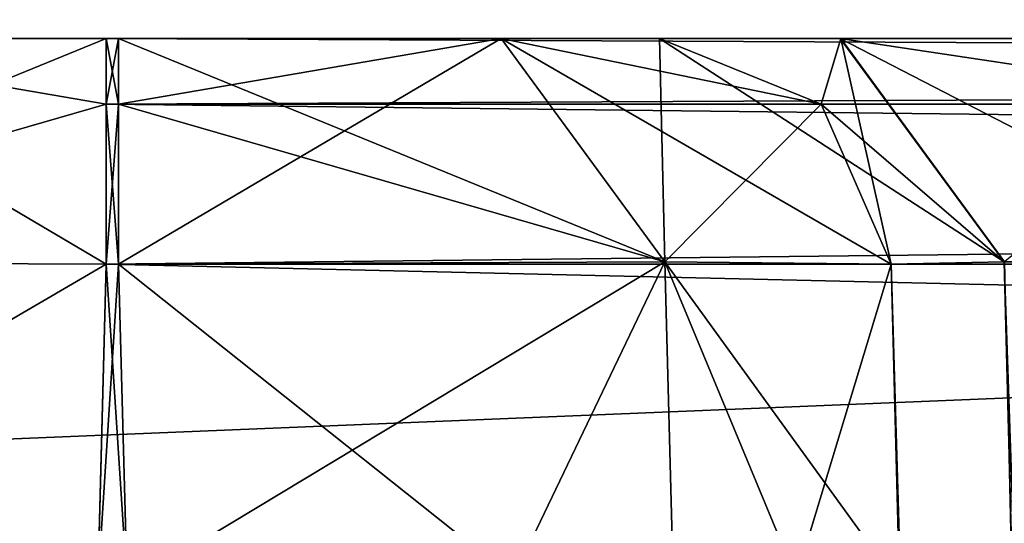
# Model space of a CAD drawing. Header units: millimetres. Extents: x -55 to 55, y -4 to 85.
# Tile 255 of 256: x -50.21 to -49.573, y 80.586 to 80.912. Entities that reach past the tile are written whole.
import ezdxf

# ---------------------------------------------------------------- set-up
doc = ezdxf.new("R2010")
doc.units = ezdxf.units.MM
doc.header["$LTSCALE"] = 74.742497
for name, color, linetype in [('8028', 7, 'CONTINUOUS'), ('8030', 7, 'CONTINUOUS'), ('8043', 7, 'CONTINUOUS'), ('8044', 7, 'CONTINUOUS'), ('8049', 7, 'CONTINUOUS'), ('8051', 7, 'CONTINUOUS'), ('8058', 7, 'CONTINUOUS'), ('8060', 7, 'CONTINUOUS'), ('8064', 7, 'CONTINUOUS'), ('8066', 7, 'CONTINUOUS'), ('8069', 7, 'CONTINUOUS'), ('8071', 7, 'CONTINUOUS'), ('8309', 7, 'CONTINUOUS'), ('8310', 7, 'CONTINUOUS'), ('8313', 7, 'CONTINUOUS'), ('8336', 7, 'CONTINUOUS'), ('8337', 7, 'CONTINUOUS'), ('8338', 7, 'CONTINUOUS'), ('8339', 7, 'CONTINUOUS'), ('8340', 7, 'CONTINUOUS'), ('8341', 7, 'CONTINUOUS'), ('8342', 7, 'CONTINUOUS'), ('8348', 7, 'CONTINUOUS'), ('8349', 7, 'CONTINUOUS'), ('8354', 7, 'CONTINUOUS'), ('8355', 7, 'CONTINUOUS'), ('8356', 7, 'CONTINUOUS'), ('8357', 7, 'CONTINUOUS'), ('8383', 7, 'CONTINUOUS'), ('8384', 7, 'CONTINUOUS'), ('8385', 7, 'CONTINUOUS'), ('8386', 7, 'CONTINUOUS'), ('8387', 7, 'CONTINUOUS'), ('8388', 7, 'CONTINUOUS'), ('8389', 7, 'CONTINUOUS'), ('8391', 7, 'CONTINUOUS'), ('8392', 7, 'CONTINUOUS'), ('8393', 7, 'CONTINUOUS'), ('8394', 7, 'CONTINUOUS'), ('8399', 7, 'CONTINUOUS'), ('8400', 7, 'CONTINUOUS'), ('9152', 7, 'CONTINUOUS'), ('9155', 7, 'CONTINUOUS'), ('9160', 7, 'CONTINUOUS'), ('9162', 7, 'CONTINUOUS')]:
    doc.layers.add(name, color=color, linetype=linetype)

msp = doc.modelspace()

# ---------------------------------------------------------------- linework, layer by layer
at = {"layer": '8028', "color": 253, "linetype": 'Continuous', "true_color": 0xaab4c3}
for points in [[(54.5, 0.15, 54.65), (54.5, 84.85, 54.65), (-54.5, 84.85, 54.65), (54.5, 0.15, 54.65)], [(-54.5, 0.15, 54.65), (-1.16672, 8.83326, 54.65), (-54.5, 84.85, 54.65), (-54.5, 0.15, 54.65)], [(-1.16672, 8.83326, 54.65), (-1.65, 10, 54.65), (-54.5, 84.85, 54.65), (-1.16672, 8.83326, 54.65)], [(-1.65, 10, 54.65), (-1.16672, 11.16674, 54.65), (-54.5, 84.85, 54.65), (-1.65, 10, 54.65)], [(-1.16672, 11.16674, 54.65), (0, 11.65, 54.65), (-54.5, 84.85, 54.65), (-1.16672, 11.16674, 54.65)], [(1.16672, 11.16674, 54.65), (54.5, 0.15, 54.65), (-54.5, 84.85, 54.65), (1.16672, 11.16674, 54.65)], [(0, 11.65, 54.65), (1.16672, 11.16674, 54.65), (-54.5, 84.85, 54.65), (0, 11.65, 54.65)]]:
    msp.add_3dface(points, dxfattribs=at)
at = {"layer": '8030', "color": 253, "linetype": 'Continuous', "true_color": 0xaab4c3}
for points in [[(-54.5, 84.85, -54.65), (54.5, 84.85, -54.65), (-54.5, 0.15, -54.65), (-54.5, 84.85, -54.65)], [(54.5, 84.85, -54.65), (-1.16672, 11.16674, -54.65), (-54.5, 0.15, -54.65), (54.5, 84.85, -54.65)]]:
    msp.add_3dface(points, dxfattribs=at)
at = {"layer": '8043', "color": 253, "linetype": 'Continuous', "true_color": 0xaab4c3}
for points in [[(-50.154, 80.9, 9.85388), (-50.40139, 80.9, -9.75144), (-50.40144, 80.9, 9.75139), (-50.154, 80.9, 9.85388)], [(-50.154, 80.9, 50.50388), (-50.40139, 80.9, 40.89856), (-50.40144, 80.9, 50.40139), (-50.154, 80.9, 50.50388)], [(-50.154, 80.9, -40.79612), (-50.40139, 80.9, -50.40144), (-50.40144, 80.9, -40.89861), (-50.154, 80.9, -40.79612)], [(-50.154, 80.9, -9.85388), (-50.40139, 80.9, -9.75144), (-50.154, 80.9, 9.85388), (-50.154, 80.9, -9.85388)], [(-50.154, 80.9, -50.50388), (-50.40139, 80.9, -50.40144), (-50.154, 80.9, -40.79612), (-50.154, 80.9, -50.50388)], [(-50.154, 80.9, 40.79612), (-50.40139, 80.9, 40.89856), (-50.154, 80.9, 50.50388), (-50.154, 80.9, 40.79612)], [(-50.146, 80.9, -9.85388), (-50.154, 80.9, -9.85388), (-50.146, 80.9, 9.85388), (-50.146, 80.9, -9.85388)], [(-49.79612, 80.9, 49.39626), (-50.154, 80.9, 40.79612), (-50.154, 80.9, 50.50388), (-49.79612, 80.9, 49.39626)], [(-49.39626, 80.9, 49.79612), (-49.67874, 80.9, 49.67931), (-50.154, 80.9, 50.50388), (-49.39626, 80.9, 49.79612)], [(-49.67874, 80.9, 49.67931), (-49.79612, 80.9, 49.39626), (-50.154, 80.9, 50.50388), (-49.67874, 80.9, 49.67931)], [(-50.146, 80.9, 40.79612), (-50.154, 80.9, 40.79612), (-49.79612, 80.9, 49.39626), (-50.146, 80.9, 40.79612)], [(-49.89861, 80.9, -40.89856), (-50.154, 80.9, -50.50388), (-50.146, 80.9, -40.79612), (-49.89861, 80.9, -40.89856)], [(-49.79612, 80.9, -41.146), (-50.154, 80.9, -50.50388), (-49.89861, 80.9, -40.89856), (-49.79612, 80.9, -41.146)], [(-41.146, 80.9, -50.50388), (-50.154, 80.9, -50.50388), (-41.146, 80.9, -49.79612), (-41.146, 80.9, -50.50388)], [(-41.146, 80.9, -49.79612), (-50.154, 80.9, -50.50388), (-49.39626, 80.9, -49.79612), (-41.146, 80.9, -49.79612)], [(-49.39626, 80.9, -49.79612), (-50.154, 80.9, -50.50388), (-49.67932, 80.9, -49.67873), (-49.39626, 80.9, -49.79612)], [(-49.67932, 80.9, -49.67873), (-50.154, 80.9, -50.50388), (-49.79612, 80.9, -49.39626), (-49.67932, 80.9, -49.67873)], [(-49.79612, 80.9, -49.39626), (-50.154, 80.9, -50.50388), (-49.79612, 80.9, -41.146), (-49.79612, 80.9, -49.39626)], [(-41.146, 80.9, 50.50388), (-49.39626, 80.9, 49.79612), (-50.154, 80.9, 50.50388), (-41.146, 80.9, 50.50388)], [(-50.146, 80.9, 9.85388), (-50.154, 80.9, -9.85388), (-50.154, 80.9, 9.85388), (-50.146, 80.9, 9.85388)], [(-50.146, 80.9, -40.79612), (-50.154, 80.9, -50.50388), (-50.154, 80.9, -40.79612), (-50.146, 80.9, -40.79612)], [(-49.89856, 80.9, 40.89861), (-50.146, 80.9, 40.79612), (-49.79612, 80.9, 49.39626), (-49.89856, 80.9, 40.89861)], [(-49.89861, 80.9, 9.75144), (-50.146, 80.9, -9.85388), (-50.146, 80.9, 9.85388), (-49.89861, 80.9, 9.75144)], [(-49.89856, 80.9, -9.75139), (-50.146, 80.9, -9.85388), (-49.89861, 80.9, 9.75144), (-49.89856, 80.9, -9.75139)], [(-49.79612, 80.9, 9.504), (-49.89856, 80.9, -9.75139), (-49.89861, 80.9, 9.75144), (-49.79612, 80.9, 9.504)], [(-49.79612, 80.9, 41.146), (-49.89856, 80.9, 40.89861), (-49.79612, 80.9, 49.39626), (-49.79612, 80.9, 41.146)], [(-49.79612, 80.9, -9.504), (-49.89856, 80.9, -9.75139), (-49.79612, 80.9, 9.504), (-49.79612, 80.9, -9.504)]]:
    msp.add_3dface(points, dxfattribs=at)
at = {"layer": '8044', "color": 253, "linetype": 'Continuous', "true_color": 0xaab4c3}
for points in [[(-49.64617, 80.75393, 49.39626), (-49.12218, 60.74346, 48.87227), (-49.64617, 80.75393, 41.146), (-49.64617, 80.75393, 49.39626)], [(-49.64617, 80.75393, 41.146), (-49.12218, 60.74346, 48.87227), (-49.64073, 80.54607, 41.14056), (-49.64617, 80.75393, 41.146)], [(-49.64617, 80.75393, 9.504), (-48.3366, 30.74346, -11.22097), (-49.64073, 80.54607, -9.50944), (-49.64617, 80.75393, 9.504)], [(-49.64073, 80.54607, 9.50944), (-48.3366, 30.74346, -11.22097), (-49.64617, 80.75393, 9.504), (-49.64073, 80.54607, 9.50944)], [(-49.64617, 80.75393, -9.504), (-49.64617, 80.75393, 9.504), (-49.64073, 80.54607, -9.50944), (-49.64617, 80.75393, -9.504)], [(-49.64617, 80.75393, -49.39626), (-49.64617, 80.75393, -41.146), (-49.12218, 60.74346, -48.87227), (-49.64617, 80.75393, -49.39626)], [(-49.12218, 60.74346, -48.87227), (-49.64617, 80.75393, -41.146), (-49.64073, 80.54607, -41.14056), (-49.12218, 60.74346, -48.87227)]]:
    msp.add_3dface(points, dxfattribs=at)
at = {"layer": '8049', "color": 253, "linetype": 'Continuous', "true_color": 0xaab4c3}
for points in [[(-52.64635, 84.85393, 53.14617), (52.64635, 84.85393, 53.14617), (-52.53354, 80.54607, 53.03337), (-52.64635, 84.85393, 53.14617)], [(-52.53354, 80.54607, 53.03337), (52.64635, 84.85393, 53.14617), (52.53354, 80.54607, 53.03337), (-52.53354, 80.54607, 53.03337)]]:
    msp.add_3dface(points, dxfattribs=at)
at = {"layer": '8051', "color": 253, "linetype": 'Continuous', "true_color": 0xaab4c3}
for points in [[(52.53354, 80.54607, -53.03337), (-52.64635, 84.85393, -53.14617), (-52.53354, 80.54607, -53.03337), (52.53354, 80.54607, -53.03337)], [(52.64635, 84.85393, -53.14617), (-52.64635, 84.85393, -53.14617), (52.53354, 80.54607, -53.03337), (52.64635, 84.85393, -53.14617)]]:
    msp.add_3dface(points, dxfattribs=at)
at = {"layer": '8058', "color": 253, "linetype": 'Continuous', "true_color": 0xaab4c3}
for points in [[(-50.15944, 80.54607, -10.00927), (-50.154, 80.75393, -10.00383), (-50.14056, 80.54607, -10.00927), (-50.15944, 80.54607, -10.00927)], [(-50.154, 80.75393, -10.00383), (-50.146, 80.75393, -10.00383), (-50.14056, 80.54607, -10.00927), (-50.154, 80.75393, -10.00383)]]:
    msp.add_3dface(points, dxfattribs=at)
at = {"layer": '8060', "color": 253, "linetype": 'Continuous', "true_color": 0xaab4c3}
for points in [[(-50.146, 80.75393, 10.00383), (-50.154, 80.75393, 10.00383), (-50.15944, 80.54607, 10.00927), (-50.146, 80.75393, 10.00383)], [(-50.14056, 80.54607, 10.00927), (-50.146, 80.75393, 10.00383), (-50.15944, 80.54607, 10.00927), (-50.14056, 80.54607, 10.00927)]]:
    msp.add_3dface(points, dxfattribs=at)
at = {"layer": '8064', "color": 253, "linetype": 'Continuous', "true_color": 0xaab4c3}
for points in [[(-50.15944, 80.54607, 40.64073), (-50.154, 80.75393, 40.64617), (-50.14056, 80.54607, 40.64073), (-50.15944, 80.54607, 40.64073)], [(-50.154, 80.75393, 40.64617), (-50.146, 80.75393, 40.64617), (-50.14056, 80.54607, 40.64073), (-50.154, 80.75393, 40.64617)]]:
    msp.add_3dface(points, dxfattribs=at)
at = {"layer": '8066', "color": 253, "linetype": 'Continuous', "true_color": 0xaab4c3}
for points in [[(-41.14056, 80.54607, 50.65927), (-50.154, 80.75393, 50.65383), (-50.15944, 80.54607, 50.65927), (-41.14056, 80.54607, 50.65927)], [(-41.146, 80.75393, 50.65383), (-50.154, 80.75393, 50.65383), (-41.14056, 80.54607, 50.65927), (-41.146, 80.75393, 50.65383)]]:
    msp.add_3dface(points, dxfattribs=at)
at = {"layer": '8069', "color": 253, "linetype": 'Continuous', "true_color": 0xaab4c3}
for points in [[(-50.15944, 80.54607, -50.65927), (-41.146, 80.75393, -50.65383), (-41.14056, 80.54607, -50.65927), (-50.15944, 80.54607, -50.65927)], [(-50.154, 80.75393, -50.65383), (-41.146, 80.75393, -50.65383), (-50.15944, 80.54607, -50.65927), (-50.154, 80.75393, -50.65383)]]:
    msp.add_3dface(points, dxfattribs=at)
at = {"layer": '8071', "color": 253, "linetype": 'Continuous', "true_color": 0xaab4c3}
for points in [[(-50.14056, 80.54607, -40.64073), (-50.146, 80.75393, -40.64617), (-50.15944, 80.54607, -40.64073), (-50.14056, 80.54607, -40.64073)], [(-50.146, 80.75393, -40.64617), (-50.154, 80.75393, -40.64617), (-50.15944, 80.54607, -40.64073), (-50.146, 80.75393, -40.64617)]]:
    msp.add_3dface(points, dxfattribs=at)
at = {"layer": '8309', "color": 253, "linetype": 'Continuous', "true_color": 0xaab4c3}
for points in [[(-50.15944, 80.54607, -40.64073), (-50.50744, 80.75555, -40.79263), (-50.51276, 80.54445, -40.78689), (-50.15944, 80.54607, -40.64073)], [(-50.15944, 80.54607, -40.64073), (-50.154, 80.75393, -40.64617), (-50.50744, 80.75555, -40.79263), (-50.15944, 80.54607, -40.64073)]]:
    msp.add_3dface(points, dxfattribs=at)
at = {"layer": '8310', "color": 253, "linetype": 'Continuous', "true_color": 0xaab4c3}
for points in [[(-49.79263, 80.75555, -40.79256), (-50.146, 80.75393, -40.64617), (-49.89075, 80.55086, -40.70781), (-49.79263, 80.75555, -40.79256)], [(-50.146, 80.75393, -40.64617), (-50.14056, 80.54607, -40.64073), (-49.89075, 80.55086, -40.70781), (-50.146, 80.75393, -40.64617)], [(-49.78725, 80.55149, -40.78725), (-49.79263, 80.75555, -40.79256), (-49.89075, 80.55086, -40.70781), (-49.78725, 80.55149, -40.78725)], [(-49.70768, 80.55086, -40.89097), (-49.79263, 80.75555, -40.79256), (-49.78725, 80.55149, -40.78725), (-49.70768, 80.55086, -40.89097)], [(-49.64073, 80.54607, -41.14056), (-49.79263, 80.75555, -40.79256), (-49.70768, 80.55086, -40.89097), (-49.64073, 80.54607, -41.14056)], [(-49.64073, 80.54607, -41.14056), (-49.64617, 80.75393, -41.146), (-49.79263, 80.75555, -40.79256), (-49.64073, 80.54607, -41.14056)]]:
    msp.add_3dface(points, dxfattribs=at)
at = {"layer": '8313', "color": 253, "linetype": 'Continuous', "true_color": 0xaab4c3}
for points in [[(-50.50737, 80.75555, -50.50744), (-50.154, 80.75393, -50.65383), (-50.51311, 80.54445, -50.51276), (-50.50737, 80.75555, -50.50744)], [(-50.154, 80.75393, -50.65383), (-50.15944, 80.54607, -50.65927), (-50.51311, 80.54445, -50.51276), (-50.154, 80.75393, -50.65383)]]:
    msp.add_3dface(points, dxfattribs=at)
at = {"layer": '8336', "color": 253, "linetype": 'Continuous', "true_color": 0xaab4c3}
for points in [[(-50.15944, 80.54607, 50.65927), (-50.50744, 80.75555, 50.50737), (-50.51276, 80.54445, 50.51311), (-50.15944, 80.54607, 50.65927)], [(-50.15944, 80.54607, 50.65927), (-50.154, 80.75393, 50.65383), (-50.50744, 80.75555, 50.50737), (-50.15944, 80.54607, 50.65927)]]:
    msp.add_3dface(points, dxfattribs=at)
at = {"layer": '8337', "color": 253, "linetype": 'Continuous', "true_color": 0xaab4c3}
for points in [[(-50.50737, 80.75555, 40.79256), (-50.154, 80.75393, 40.64617), (-50.51311, 80.54445, 40.78724), (-50.50737, 80.75555, 40.79256)], [(-50.154, 80.75393, 40.64617), (-50.15944, 80.54607, 40.64073), (-50.51311, 80.54445, 40.78724), (-50.154, 80.75393, 40.64617)]]:
    msp.add_3dface(points, dxfattribs=at)
at = {"layer": '8338', "color": 253, "linetype": 'Continuous', "true_color": 0xaab4c3}
for points in [[(-50.14056, 80.54607, 40.64073), (-50.146, 80.75393, 40.64617), (-49.79256, 80.75555, 40.79263), (-50.14056, 80.54607, 40.64073)], [(-50.14056, 80.54607, 40.64073), (-49.79256, 80.75555, 40.79263), (-49.89075, 80.55086, 40.70781), (-50.14056, 80.54607, 40.64073)], [(-49.89075, 80.55086, 40.70781), (-49.79256, 80.75555, 40.79263), (-49.78725, 80.55149, 40.78725), (-49.89075, 80.55086, 40.70781)], [(-49.79256, 80.75555, 40.79263), (-49.64617, 80.75393, 41.146), (-49.70768, 80.55086, 40.89097), (-49.79256, 80.75555, 40.79263)], [(-49.78725, 80.55149, 40.78725), (-49.79256, 80.75555, 40.79263), (-49.70768, 80.55086, 40.89097), (-49.78725, 80.55149, 40.78725)], [(-49.64617, 80.75393, 41.146), (-49.64073, 80.54607, 41.14056), (-49.70768, 80.55086, 40.89097), (-49.64617, 80.75393, 41.146)]]:
    msp.add_3dface(points, dxfattribs=at)
at = {"layer": '8339', "color": 253, "linetype": 'Continuous', "true_color": 0xaab4c3}
for points in [[(-50.15944, 80.54607, 10.00927), (-50.50744, 80.75555, 9.85737), (-50.51276, 80.54445, 9.86311), (-50.15944, 80.54607, 10.00927)], [(-50.15944, 80.54607, 10.00927), (-50.154, 80.75393, 10.00383), (-50.50744, 80.75555, 9.85737), (-50.15944, 80.54607, 10.00927)]]:
    msp.add_3dface(points, dxfattribs=at)
at = {"layer": '8340', "color": 253, "linetype": 'Continuous', "true_color": 0xaab4c3}
for points in [[(-49.79263, 80.75555, 9.85744), (-50.146, 80.75393, 10.00383), (-49.89075, 80.55086, 9.94219), (-49.79263, 80.75555, 9.85744)], [(-50.146, 80.75393, 10.00383), (-50.14056, 80.54607, 10.00927), (-49.89075, 80.55086, 9.94219), (-50.146, 80.75393, 10.00383)], [(-49.78725, 80.55149, 9.86275), (-49.79263, 80.75555, 9.85744), (-49.89075, 80.55086, 9.94219), (-49.78725, 80.55149, 9.86275)], [(-49.70768, 80.55086, 9.75903), (-49.79263, 80.75555, 9.85744), (-49.78725, 80.55149, 9.86275), (-49.70768, 80.55086, 9.75903)], [(-49.64073, 80.54607, 9.50944), (-49.64617, 80.75393, 9.504), (-49.79263, 80.75555, 9.85744), (-49.64073, 80.54607, 9.50944)], [(-49.64073, 80.54607, 9.50944), (-49.79263, 80.75555, 9.85744), (-49.70768, 80.55086, 9.75903), (-49.64073, 80.54607, 9.50944)]]:
    msp.add_3dface(points, dxfattribs=at)
at = {"layer": '8341', "color": 253, "linetype": 'Continuous', "true_color": 0xaab4c3}
for points in [[(-50.50737, 80.75555, -9.85744), (-50.154, 80.75393, -10.00383), (-50.51311, 80.54445, -9.86276), (-50.50737, 80.75555, -9.85744)], [(-50.154, 80.75393, -10.00383), (-50.15944, 80.54607, -10.00927), (-50.51311, 80.54445, -9.86276), (-50.154, 80.75393, -10.00383)]]:
    msp.add_3dface(points, dxfattribs=at)
at = {"layer": '8342', "color": 253, "linetype": 'Continuous', "true_color": 0xaab4c3}
for points in [[(-50.14056, 80.54607, -10.00927), (-50.146, 80.75393, -10.00383), (-49.79256, 80.75555, -9.85737), (-50.14056, 80.54607, -10.00927)], [(-50.14056, 80.54607, -10.00927), (-49.79256, 80.75555, -9.85737), (-49.89075, 80.55086, -9.94219), (-50.14056, 80.54607, -10.00927)], [(-49.89075, 80.55086, -9.94219), (-49.79256, 80.75555, -9.85737), (-49.78725, 80.55149, -9.86275), (-49.89075, 80.55086, -9.94219)], [(-49.78725, 80.55149, -9.86275), (-49.79256, 80.75555, -9.85737), (-49.70768, 80.55086, -9.75903), (-49.78725, 80.55149, -9.86275)], [(-49.79256, 80.75555, -9.85737), (-49.64617, 80.75393, -9.504), (-49.70768, 80.55086, -9.75903), (-49.79256, 80.75555, -9.85737)], [(-49.64617, 80.75393, -9.504), (-49.64073, 80.54607, -9.50944), (-49.70768, 80.55086, -9.75903), (-49.64617, 80.75393, -9.504)]]:
    msp.add_3dface(points, dxfattribs=at)
at = {"layer": '8348', "color": 253, "linetype": 'Continuous', "true_color": 0xaab4c3}
for points in [[(-50.40139, 80.9, -50.40144), (-50.154, 80.9, -50.50388), (-50.50737, 80.75555, -50.50744), (-50.40139, 80.9, -50.40144)], [(-50.50737, 80.75555, -50.50744), (-50.154, 80.9, -50.50388), (-50.154, 80.85745, -50.60854), (-50.50737, 80.75555, -50.50744)], [(-50.154, 80.75393, -50.65383), (-50.50737, 80.75555, -50.50744), (-50.154, 80.85745, -50.60854), (-50.154, 80.75393, -50.65383)]]:
    msp.add_3dface(points, dxfattribs=at)
at = {"layer": '8349', "color": 253, "linetype": 'Continuous', "true_color": 0xaab4c3}
for points in [[(-50.154, 80.9, -50.50388), (-41.146, 80.9, -50.50388), (-41.146, 80.85745, -50.60855), (-50.154, 80.9, -50.50388)], [(-50.154, 80.9, -50.50388), (-41.146, 80.85745, -50.60855), (-50.154, 80.85745, -50.60854), (-50.154, 80.9, -50.50388)], [(-41.146, 80.75393, -50.65383), (-50.154, 80.75393, -50.65383), (-50.154, 80.85745, -50.60854), (-41.146, 80.75393, -50.65383)], [(-41.146, 80.85745, -50.60855), (-41.146, 80.75393, -50.65383), (-50.154, 80.85745, -50.60854), (-41.146, 80.85745, -50.60855)]]:
    msp.add_3dface(points, dxfattribs=at)
at = {"layer": '8354', "color": 253, "linetype": 'Continuous', "true_color": 0xaab4c3}
for points in [[(-49.79612, 80.9, -49.39626), (-49.79612, 80.9, -41.146), (-49.69146, 80.85745, -41.146), (-49.79612, 80.9, -49.39626)], [(-49.79612, 80.9, -49.39626), (-49.69146, 80.85745, -41.146), (-49.69146, 80.85745, -49.39626), (-49.79612, 80.9, -49.39626)], [(-49.69146, 80.85745, -41.146), (-49.64617, 80.75393, -41.146), (-49.69146, 80.85745, -49.39626), (-49.69146, 80.85745, -41.146)], [(-49.64617, 80.75393, -41.146), (-49.64617, 80.75393, -49.39626), (-49.69146, 80.85745, -49.39626), (-49.64617, 80.75393, -41.146)]]:
    msp.add_3dface(points, dxfattribs=at)
at = {"layer": '8355', "color": 253, "linetype": 'Continuous', "true_color": 0xaab4c3}
for points in [[(-49.79263, 80.75555, -40.79256), (-50.146, 80.9, -40.79612), (-50.146, 80.85745, -40.69146), (-49.79263, 80.75555, -40.79256)], [(-49.89861, 80.9, -40.89856), (-50.146, 80.9, -40.79612), (-49.79263, 80.75555, -40.79256), (-49.89861, 80.9, -40.89856)], [(-49.89861, 80.9, -40.89856), (-49.64617, 80.75393, -41.146), (-49.69146, 80.85745, -41.146), (-49.89861, 80.9, -40.89856)], [(-49.64617, 80.75393, -41.146), (-49.89861, 80.9, -40.89856), (-49.79263, 80.75555, -40.79256), (-49.64617, 80.75393, -41.146)], [(-49.79612, 80.9, -41.146), (-49.89861, 80.9, -40.89856), (-49.69146, 80.85745, -41.146), (-49.79612, 80.9, -41.146)], [(-50.146, 80.75393, -40.64617), (-49.79263, 80.75555, -40.79256), (-50.146, 80.85745, -40.69146), (-50.146, 80.75393, -40.64617)]]:
    msp.add_3dface(points, dxfattribs=at)
at = {"layer": '8356', "color": 253, "linetype": 'Continuous', "true_color": 0xaab4c3}
for points in [[(-50.146, 80.9, -40.79612), (-50.154, 80.9, -40.79612), (-50.154, 80.85745, -40.69145), (-50.146, 80.9, -40.79612)], [(-50.146, 80.9, -40.79612), (-50.154, 80.85745, -40.69145), (-50.146, 80.85745, -40.69146), (-50.146, 80.9, -40.79612)], [(-50.154, 80.85745, -40.69145), (-50.154, 80.75393, -40.64617), (-50.146, 80.85745, -40.69146), (-50.154, 80.85745, -40.69145)], [(-50.154, 80.75393, -40.64617), (-50.146, 80.75393, -40.64617), (-50.146, 80.85745, -40.69146), (-50.154, 80.75393, -40.64617)]]:
    msp.add_3dface(points, dxfattribs=at)
at = {"layer": '8357', "color": 253, "linetype": 'Continuous', "true_color": 0xaab4c3}
for points in [[(-50.154, 80.75393, -40.64617), (-50.40144, 80.9, -40.89861), (-50.50744, 80.75555, -40.79263), (-50.154, 80.75393, -40.64617)], [(-50.154, 80.9, -40.79612), (-50.40144, 80.9, -40.89861), (-50.154, 80.85745, -40.69145), (-50.154, 80.9, -40.79612)], [(-50.40144, 80.9, -40.89861), (-50.154, 80.75393, -40.64617), (-50.154, 80.85745, -40.69145), (-50.40144, 80.9, -40.89861)]]:
    msp.add_3dface(points, dxfattribs=at)
at = {"layer": '8383', "color": 253, "linetype": 'Continuous', "true_color": 0xaab4c3}
for points in [[(-50.40139, 80.9, -9.75144), (-50.154, 80.9, -9.85388), (-50.50737, 80.75555, -9.85744), (-50.40139, 80.9, -9.75144)], [(-50.50737, 80.75555, -9.85744), (-50.154, 80.9, -9.85388), (-50.154, 80.85745, -9.95854), (-50.50737, 80.75555, -9.85744)], [(-50.154, 80.75393, -10.00383), (-50.50737, 80.75555, -9.85744), (-50.154, 80.85745, -9.95854), (-50.154, 80.75393, -10.00383)]]:
    msp.add_3dface(points, dxfattribs=at)
at = {"layer": '8384', "color": 253, "linetype": 'Continuous', "true_color": 0xaab4c3}
for points in [[(-50.154, 80.9, -9.85388), (-50.146, 80.9, -9.85388), (-50.146, 80.85745, -9.95855), (-50.154, 80.9, -9.85388)], [(-50.154, 80.9, -9.85388), (-50.146, 80.85745, -9.95855), (-50.154, 80.85745, -9.95854), (-50.154, 80.9, -9.85388)], [(-50.146, 80.85745, -9.95855), (-50.146, 80.75393, -10.00383), (-50.154, 80.85745, -9.95854), (-50.146, 80.85745, -9.95855)], [(-50.146, 80.75393, -10.00383), (-50.154, 80.75393, -10.00383), (-50.154, 80.85745, -9.95854), (-50.146, 80.75393, -10.00383)]]:
    msp.add_3dface(points, dxfattribs=at)
at = {"layer": '8385', "color": 253, "linetype": 'Continuous', "true_color": 0xaab4c3}
for points in [[(-50.146, 80.9, -9.85388), (-49.89856, 80.9, -9.75139), (-50.146, 80.85745, -9.95855), (-50.146, 80.9, -9.85388)], [(-50.146, 80.75393, -10.00383), (-49.89856, 80.9, -9.75139), (-49.79256, 80.75555, -9.85737), (-50.146, 80.75393, -10.00383)], [(-49.89856, 80.9, -9.75139), (-50.146, 80.75393, -10.00383), (-50.146, 80.85745, -9.95855), (-49.89856, 80.9, -9.75139)], [(-49.89856, 80.9, -9.75139), (-49.79612, 80.9, -9.504), (-49.79256, 80.75555, -9.85737), (-49.89856, 80.9, -9.75139)], [(-49.79256, 80.75555, -9.85737), (-49.79612, 80.9, -9.504), (-49.69146, 80.85745, -9.504), (-49.79256, 80.75555, -9.85737)], [(-49.64617, 80.75393, -9.504), (-49.79256, 80.75555, -9.85737), (-49.69146, 80.85745, -9.504), (-49.64617, 80.75393, -9.504)]]:
    msp.add_3dface(points, dxfattribs=at)
at = {"layer": '8386', "color": 253, "linetype": 'Continuous', "true_color": 0xaab4c3}
for points in [[(-49.79612, 80.9, -9.504), (-49.79612, 80.9, 9.504), (-49.69146, 80.85745, 9.504), (-49.79612, 80.9, -9.504)], [(-49.79612, 80.9, -9.504), (-49.69146, 80.85745, 9.504), (-49.69146, 80.85745, -9.504), (-49.79612, 80.9, -9.504)], [(-49.69146, 80.85745, 9.504), (-49.64617, 80.75393, 9.504), (-49.69146, 80.85745, -9.504), (-49.69146, 80.85745, 9.504)], [(-49.64617, 80.75393, 9.504), (-49.64617, 80.75393, -9.504), (-49.69146, 80.85745, -9.504), (-49.64617, 80.75393, 9.504)]]:
    msp.add_3dface(points, dxfattribs=at)
at = {"layer": '8387', "color": 253, "linetype": 'Continuous', "true_color": 0xaab4c3}
for points in [[(-49.89861, 80.9, 9.75144), (-50.146, 80.9, 9.85388), (-49.79263, 80.75555, 9.85744), (-49.89861, 80.9, 9.75144)], [(-49.79263, 80.75555, 9.85744), (-50.146, 80.9, 9.85388), (-50.146, 80.85745, 9.95854), (-49.79263, 80.75555, 9.85744)], [(-49.79612, 80.9, 9.504), (-49.89861, 80.9, 9.75144), (-49.69146, 80.85745, 9.504), (-49.79612, 80.9, 9.504)], [(-49.64617, 80.75393, 9.504), (-49.89861, 80.9, 9.75144), (-49.79263, 80.75555, 9.85744), (-49.64617, 80.75393, 9.504)], [(-49.89861, 80.9, 9.75144), (-49.64617, 80.75393, 9.504), (-49.69146, 80.85745, 9.504), (-49.89861, 80.9, 9.75144)], [(-50.146, 80.75393, 10.00383), (-49.79263, 80.75555, 9.85744), (-50.146, 80.85745, 9.95854), (-50.146, 80.75393, 10.00383)]]:
    msp.add_3dface(points, dxfattribs=at)
at = {"layer": '8388', "color": 253, "linetype": 'Continuous', "true_color": 0xaab4c3}
for points in [[(-50.146, 80.9, 9.85388), (-50.154, 80.85745, 9.95855), (-50.146, 80.85745, 9.95854), (-50.146, 80.9, 9.85388)], [(-50.146, 80.9, 9.85388), (-50.154, 80.9, 9.85388), (-50.154, 80.85745, 9.95855), (-50.146, 80.9, 9.85388)], [(-50.154, 80.85745, 9.95855), (-50.154, 80.75393, 10.00383), (-50.146, 80.85745, 9.95854), (-50.154, 80.85745, 9.95855)], [(-50.154, 80.75393, 10.00383), (-50.146, 80.75393, 10.00383), (-50.146, 80.85745, 9.95854), (-50.154, 80.75393, 10.00383)]]:
    msp.add_3dface(points, dxfattribs=at)
at = {"layer": '8389', "color": 253, "linetype": 'Continuous', "true_color": 0xaab4c3}
for points in [[(-50.154, 80.75393, 10.00383), (-50.40144, 80.9, 9.75139), (-50.50744, 80.75555, 9.85737), (-50.154, 80.75393, 10.00383)], [(-50.40144, 80.9, 9.75139), (-50.154, 80.75393, 10.00383), (-50.154, 80.85745, 9.95855), (-50.40144, 80.9, 9.75139)], [(-50.154, 80.9, 9.85388), (-50.40144, 80.9, 9.75139), (-50.154, 80.85745, 9.95855), (-50.154, 80.9, 9.85388)]]:
    msp.add_3dface(points, dxfattribs=at)
at = {"layer": '8391', "color": 253, "linetype": 'Continuous', "true_color": 0xaab4c3}
for points in [[(-50.50737, 80.75555, 40.79256), (-50.154, 80.9, 40.79612), (-50.154, 80.85745, 40.69146), (-50.50737, 80.75555, 40.79256)], [(-50.40139, 80.9, 40.89856), (-50.154, 80.9, 40.79612), (-50.50737, 80.75555, 40.79256), (-50.40139, 80.9, 40.89856)], [(-50.154, 80.75393, 40.64617), (-50.50737, 80.75555, 40.79256), (-50.154, 80.85745, 40.69146), (-50.154, 80.75393, 40.64617)]]:
    msp.add_3dface(points, dxfattribs=at)
at = {"layer": '8392', "color": 253, "linetype": 'Continuous', "true_color": 0xaab4c3}
for points in [[(-50.154, 80.9, 40.79612), (-50.146, 80.85745, 40.69145), (-50.154, 80.85745, 40.69146), (-50.154, 80.9, 40.79612)], [(-50.154, 80.9, 40.79612), (-50.146, 80.9, 40.79612), (-50.146, 80.85745, 40.69145), (-50.154, 80.9, 40.79612)], [(-50.146, 80.75393, 40.64617), (-50.154, 80.75393, 40.64617), (-50.154, 80.85745, 40.69146), (-50.146, 80.75393, 40.64617)], [(-50.146, 80.85745, 40.69145), (-50.146, 80.75393, 40.64617), (-50.154, 80.85745, 40.69146), (-50.146, 80.85745, 40.69145)]]:
    msp.add_3dface(points, dxfattribs=at)
at = {"layer": '8393', "color": 253, "linetype": 'Continuous', "true_color": 0xaab4c3}
for points in [[(-49.89856, 80.9, 40.89861), (-50.146, 80.75393, 40.64617), (-50.146, 80.85745, 40.69145), (-49.89856, 80.9, 40.89861)], [(-50.146, 80.75393, 40.64617), (-49.89856, 80.9, 40.89861), (-49.79256, 80.75555, 40.79263), (-50.146, 80.75393, 40.64617)], [(-50.146, 80.9, 40.79612), (-49.89856, 80.9, 40.89861), (-50.146, 80.85745, 40.69145), (-50.146, 80.9, 40.79612)], [(-49.89856, 80.9, 40.89861), (-49.79612, 80.9, 41.146), (-49.79256, 80.75555, 40.79263), (-49.89856, 80.9, 40.89861)], [(-49.79256, 80.75555, 40.79263), (-49.79612, 80.9, 41.146), (-49.69146, 80.85745, 41.146), (-49.79256, 80.75555, 40.79263)], [(-49.64617, 80.75393, 41.146), (-49.79256, 80.75555, 40.79263), (-49.69146, 80.85745, 41.146), (-49.64617, 80.75393, 41.146)]]:
    msp.add_3dface(points, dxfattribs=at)
at = {"layer": '8394', "color": 253, "linetype": 'Continuous', "true_color": 0xaab4c3}
for points in [[(-49.79612, 80.9, 41.146), (-49.69146, 80.85745, 49.39626), (-49.69146, 80.85745, 41.146), (-49.79612, 80.9, 41.146)], [(-49.79612, 80.9, 41.146), (-49.79612, 80.9, 49.39626), (-49.69146, 80.85745, 49.39626), (-49.79612, 80.9, 41.146)], [(-49.69146, 80.85745, 49.39626), (-49.64617, 80.75393, 49.39626), (-49.69146, 80.85745, 41.146), (-49.69146, 80.85745, 49.39626)], [(-49.64617, 80.75393, 49.39626), (-49.64617, 80.75393, 41.146), (-49.69146, 80.85745, 41.146), (-49.64617, 80.75393, 49.39626)]]:
    msp.add_3dface(points, dxfattribs=at)
at = {"layer": '8399', "color": 253, "linetype": 'Continuous', "true_color": 0xaab4c3}
for points in [[(-41.146, 80.9, 50.50388), (-50.154, 80.9, 50.50388), (-50.154, 80.85745, 50.60855), (-41.146, 80.9, 50.50388)], [(-41.146, 80.9, 50.50388), (-50.154, 80.85745, 50.60855), (-41.146, 80.85745, 50.60854), (-41.146, 80.9, 50.50388)], [(-50.154, 80.75393, 50.65383), (-41.146, 80.75393, 50.65383), (-41.146, 80.85745, 50.60854), (-50.154, 80.75393, 50.65383)], [(-50.154, 80.85745, 50.60855), (-50.154, 80.75393, 50.65383), (-41.146, 80.85745, 50.60854), (-50.154, 80.85745, 50.60855)]]:
    msp.add_3dface(points, dxfattribs=at)
at = {"layer": '8400', "color": 253, "linetype": 'Continuous', "true_color": 0xaab4c3}
for points in [[(-50.154, 80.75393, 50.65383), (-50.40144, 80.9, 50.40139), (-50.50744, 80.75555, 50.50737), (-50.154, 80.75393, 50.65383)], [(-50.154, 80.9, 50.50388), (-50.40144, 80.9, 50.40139), (-50.154, 80.85745, 50.60855), (-50.154, 80.9, 50.50388)], [(-50.40144, 80.9, 50.40139), (-50.154, 80.75393, 50.65383), (-50.154, 80.85745, 50.60855), (-50.40144, 80.9, 50.40139)]]:
    msp.add_3dface(points, dxfattribs=at)
at = {"layer": '9152', "color": 253, "linetype": 'Continuous', "true_color": 0xaab4c3}
msp.add_3dface([(-49.12218, 60.74346, 48.87227), (-49.64617, 80.75393, 49.39626), (-49.57285, 80.75555, 49.57321), (-49.12218, 60.74346, 48.87227)], dxfattribs=at)
at = {"layer": '9155', "color": 253, "linetype": 'Continuous', "true_color": 0xaab4c3}
for points in [[(-49.57321, 80.75555, -49.57285), (-49.64617, 80.75393, -49.39626), (-49.04892, 60.74075, -49.04892), (-49.57321, 80.75555, -49.57285)], [(-49.64617, 80.75393, -49.39626), (-49.12218, 60.74346, -48.87227), (-49.04892, 60.74075, -49.04892), (-49.64617, 80.75393, -49.39626)], [(-48.87227, 60.74346, -49.12218), (-49.57321, 80.75555, -49.57285), (-49.04892, 60.74075, -49.04892), (-48.87227, 60.74346, -49.12218)], [(-48.87227, 60.74346, -49.12218), (-49.39626, 80.75393, -49.64617), (-49.57321, 80.75555, -49.57285), (-48.87227, 60.74346, -49.12218)]]:
    msp.add_3dface(points, dxfattribs=at)
at = {"layer": '9160', "color": 253, "linetype": 'Continuous', "true_color": 0xaab4c3}
for points in [[(-49.67932, 80.9, -49.67873), (-49.79612, 80.9, -49.39626), (-49.57321, 80.75555, -49.57285), (-49.67932, 80.9, -49.67873)], [(-49.57321, 80.75555, -49.57285), (-49.79612, 80.9, -49.39626), (-49.69146, 80.85745, -49.39626), (-49.57321, 80.75555, -49.57285)], [(-49.39626, 80.9, -49.79612), (-49.67932, 80.9, -49.67873), (-49.39626, 80.85745, -49.69146), (-49.39626, 80.9, -49.79612)], [(-49.39626, 80.75393, -49.64617), (-49.67932, 80.9, -49.67873), (-49.57321, 80.75555, -49.57285), (-49.39626, 80.75393, -49.64617)], [(-49.67932, 80.9, -49.67873), (-49.39626, 80.75393, -49.64617), (-49.39626, 80.85745, -49.69146), (-49.67932, 80.9, -49.67873)], [(-49.64617, 80.75393, -49.39626), (-49.57321, 80.75555, -49.57285), (-49.69146, 80.85745, -49.39626), (-49.64617, 80.75393, -49.39626)]]:
    msp.add_3dface(points, dxfattribs=at)
at = {"layer": '9162', "color": 253, "linetype": 'Continuous', "true_color": 0xaab4c3}
for points in [[(-49.79612, 80.9, 49.39626), (-49.67874, 80.9, 49.67931), (-49.69146, 80.85745, 49.39626), (-49.79612, 80.9, 49.39626)], [(-49.67874, 80.9, 49.67931), (-49.64617, 80.75393, 49.39626), (-49.69146, 80.85745, 49.39626), (-49.67874, 80.9, 49.67931)], [(-49.67874, 80.9, 49.67931), (-49.39626, 80.9, 49.79612), (-49.57285, 80.75555, 49.57321), (-49.67874, 80.9, 49.67931)], [(-49.64617, 80.75393, 49.39626), (-49.67874, 80.9, 49.67931), (-49.57285, 80.75555, 49.57321), (-49.64617, 80.75393, 49.39626)]]:
    msp.add_3dface(points, dxfattribs=at)

doc.saveas('drawing.dxf')
